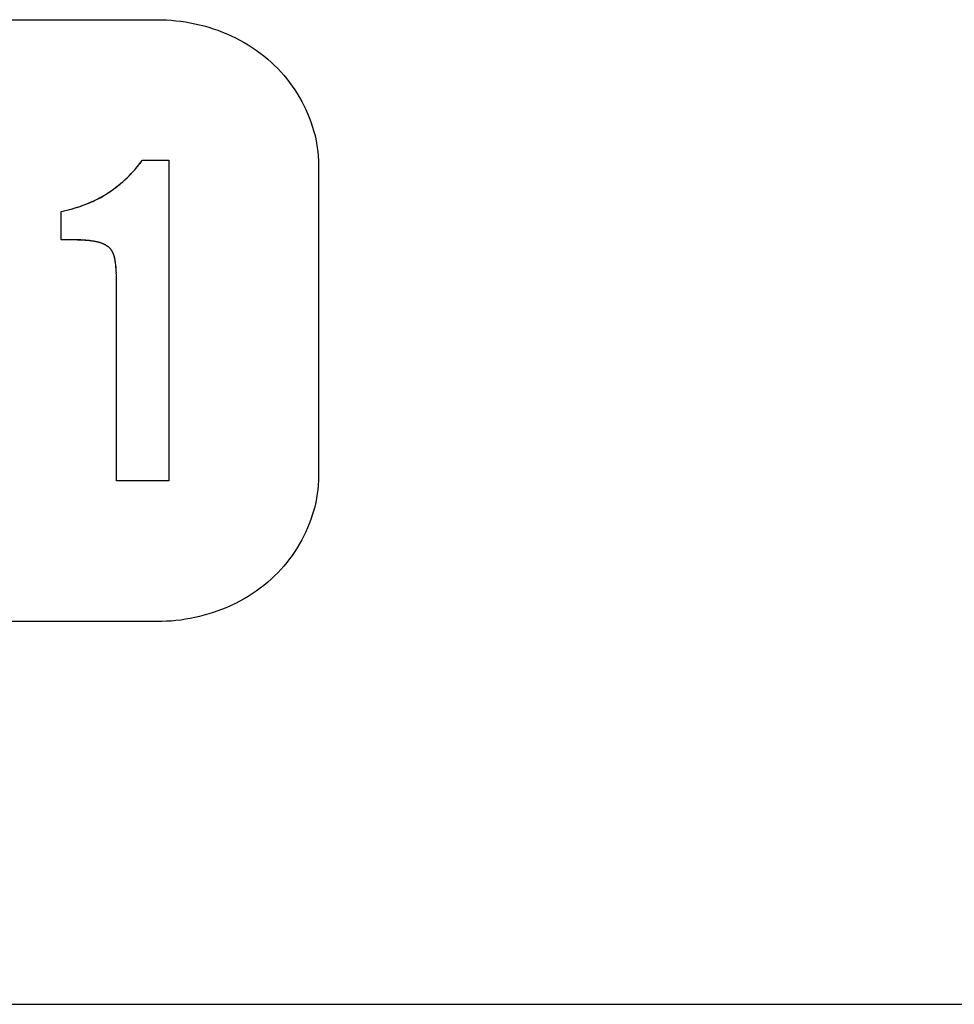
# Model space of a CAD drawing. Header units: millimetres. Extents: x 0 to 1682, y 0 to 1188.
# Tile 44 of 73: x 1239.19 to 1245.15, y 631.08 to 637.35. Entities that reach past the tile are written whole.
import ezdxf

# ---------------------------------------------------------------- set-up
doc = ezdxf.new("R2010")
doc.units = ezdxf.units.MM
doc.header["$LTSCALE"] = 92.51
doc.layers.add('PROCESSING_MODULE_COVER-SHAPE', color=7, linetype='CONTINUOUS')

msp = doc.modelspace()

# ---------------------------------------------------------------- linework, layer by layer
at = {"layer": 'PROCESSING_MODULE_COVER-SHAPE', "color": 7, "linetype": 'Continuous'}
for p, q in [((1234.585392, 637.353809), (1240.063442, 637.353809)), ((1239.954406, 636.437599), (1239.961966, 636.447372)), ((1239.969391, 636.457222), (1240.13889, 636.457222)), ((1240.13889, 636.457222), (1240.13889, 634.412212)), ((1241.093182, 636.427078), (1241.093182, 634.442012)), ((1239.733816, 636.2384), (1239.744879, 636.245387)), ((1239.452626, 635.949415), (1239.452626, 636.130627)), ((1239.465417, 636.133384), (1239.478199, 636.136302)), ((1239.675869, 635.937702), (1239.670373, 635.93876)), ((1239.681466, 635.936406), (1239.678664, 635.937069)), ((1239.687083, 635.934987), (1239.684273, 635.935712)), ((1239.697836, 635.932061), (1239.689895, 635.934229)), ((1239.695513, 635.932613), (1239.692705, 635.933438)), ((1239.70326, 635.930385), (1239.695513, 635.932613)), ((1239.701114, 635.930859), (1239.698317, 635.931754)), ((1239.76558, 635.892958), (1239.760356, 635.89872)), ((1239.767508, 635.890848), (1239.76558, 635.892958)), ((1239.771013, 635.886101), (1239.769294, 635.888497)), ((1239.774261, 635.88118), (1239.772668, 635.883662)), ((1239.777261, 635.876098), (1239.775791, 635.878659)), ((1239.780026, 635.870869), (1239.778673, 635.873501)), ((1239.787997, 635.851593), (1239.78701, 635.854426)), ((1239.789831, 635.845863), (1239.788937, 635.848738)), ((1239.791487, 635.840057), (1239.79068, 635.842968)), ((1239.796038, 635.819341), (1239.795495, 635.822325)), ((1239.798288, 635.804396), (1239.797895, 635.807382)), ((1239.799615, 635.79251), (1239.799317, 635.795469)), ((1239.80102, 635.777144), (1239.799615, 635.79251)), ((1239.802542, 635.760785), (1239.80102, 635.777144)), ((1239.802622, 635.752241), (1239.801918, 635.764702)), ((1239.803614, 635.739124), (1239.802622, 635.752241)), ((1239.803327, 635.74635), (1239.802972, 635.753571)), ((1239.803596, 635.727292), (1239.80317, 635.739769)), ((1239.804148, 635.717423), (1239.804016, 635.72466)), ((1239.804315, 635.702947), (1239.804148, 635.717423)), ((1239.804669, 635.643896), (1239.804315, 635.702947)), ((1239.804715, 634.412212), (1239.804685, 635.650747)), ((1240.13889, 634.412212), (1239.804715, 634.412212)), ((1240.063442, 633.515626), (1234.585392, 633.515626)), ((1138.234153, 631.075036), (1297.814601, 631.075036))]:
    msp.add_line(p, q, dxfattribs=at)
for points in [[(1240.063442, 637.353809), (1240.093386, 637.353408), (1240.123414, 637.352205), (1240.153497, 637.350199), (1240.183603, 637.34739), (1240.213705, 637.343779), (1240.243771, 637.339365), (1240.273772, 637.334147), (1240.303677, 637.328126), (1240.333458, 637.321302), (1240.363083, 637.313674), (1240.392524, 637.305241), (1240.421749, 637.296005), (1240.45073, 637.285965), (1240.479437, 637.27512), (1240.507839, 637.26347), (1240.535906, 637.251015), (1240.563609, 637.237756), (1240.590918, 637.223691), (1240.617803, 637.208821), (1240.644233, 637.193145), (1240.67018, 637.176664), (1240.695613, 637.159376), (1240.720502, 637.141282), (1240.744817, 637.122383), (1240.768529, 637.102676), (1240.791607, 637.082163), (1240.81243, 637.062412), (1240.832663, 637.041994), (1240.852288, 637.02094), (1240.871286, 636.999277), (1240.889639, 636.977034), (1240.907327, 636.954241), (1240.924334, 636.930926), (1240.94064, 636.907118), (1240.956226, 636.882845), (1240.971075, 636.858137), (1240.985166, 636.833022), (1240.998484, 636.807529), (1241.011007, 636.781688), (1241.022719, 636.755525), (1241.0336, 636.729072), (1241.043632, 636.702355), (1241.052796, 636.675405), (1241.061075, 636.648249), (1241.068449, 636.620918), (1241.074899, 636.593438), (1241.080409, 636.56584), (1241.084958, 636.538152), (1241.088528, 636.510403), (1241.091101, 636.482622), (1241.092659, 636.454837), (1241.093182, 636.427078)], [(1239.722613, 636.23162), (1239.740413, 636.242762), (1239.755795, 636.252584), (1239.771205, 636.262973), (1239.786354, 636.273742), (1239.801239, 636.28488), (1239.815856, 636.296372), (1239.830205, 636.308205), (1239.84428, 636.320368), (1239.85808, 636.332846), (1239.871601, 636.345627), (1239.88484, 636.358697), (1239.897796, 636.372045), (1239.910463, 636.385657), (1239.922841, 636.39952), (1239.934926, 636.413621), (1239.946714, 636.427947), (1239.958204, 636.442485), (1239.969391, 636.457222)], [(1239.930925, 636.408805), (1239.938884, 636.418311), (1239.946712, 636.427911)], [(1239.88044, 636.354013), (1239.889174, 636.362853), (1239.897781, 636.371817)], [(1239.906261, 636.380898), (1239.914612, 636.390094), (1239.922833, 636.399398)], [(1239.815833, 636.296006), (1239.825428, 636.303843), (1239.834902, 636.311838)], [(1239.853487, 636.328283), (1239.862596, 636.336723), (1239.87158, 636.345302)], [(1239.575582, 636.164683), (1239.592784, 636.170893), (1239.609859, 636.177449), (1239.626794, 636.184355), (1239.643577, 636.191614), (1239.660197, 636.199229), (1239.676641, 636.207203), (1239.692897, 636.21554), (1239.708952, 636.224244), (1239.724795, 636.233316)], [(1239.591806, 636.170127), (1239.604162, 636.174766), (1239.616444, 636.179589), (1239.628644, 636.184597), (1239.640757, 636.189794), (1239.652777, 636.195181), (1239.664698, 636.20076), (1239.676514, 636.206535), (1239.68822, 636.212505), (1239.699809, 636.218675), (1239.711275, 636.225046), (1239.722613, 636.23162)], [(1239.744879, 636.245387), (1239.766091, 636.259367), (1239.776272, 636.266339)], [(1239.786338, 636.273494), (1239.796287, 636.280826), (1239.80612, 636.288332)], [(1239.540845, 636.153288), (1239.558265, 636.158816), (1239.579381, 636.165671)], [(1239.452626, 636.130627), (1239.470379, 636.134507), (1239.490964, 636.139382)], [(1239.488089, 636.138709), (1239.505745, 636.143238), (1239.523334, 636.148097), (1239.541749, 636.153369)], [(1239.503708, 636.142626), (1239.516424, 636.146038), (1239.529106, 636.149618)], [(1239.541749, 636.153369), (1239.554346, 636.157294), (1239.566892, 636.161393)], [(1239.670373, 635.93876), (1239.653523, 635.942024), (1239.642415, 635.943721), (1239.631345, 635.945143), (1239.620306, 635.946312), (1239.609294, 635.947253), (1239.598302, 635.947989), (1239.587327, 635.948546), (1239.576363, 635.948947), (1239.565404, 635.949216), (1239.554446, 635.949377), (1239.543483, 635.949455), (1239.452626, 635.949415)], [(1239.66486, 635.939728), (1239.659333, 635.940614), (1239.653793, 635.941428), (1239.648244, 635.942178), (1239.642688, 635.942875), (1239.63319, 635.943958), (1239.623679, 635.944917), (1239.614157, 635.945758), (1239.604625, 635.946491), (1239.595085, 635.947121), (1239.585538, 635.947656), (1239.575985, 635.948103), (1239.566426, 635.948471), (1239.556864, 635.948765), (1239.547299, 635.948995), (1239.537733, 635.949165), (1239.528167, 635.949286), (1239.509039, 635.949403)], [(1239.692372, 635.933623), (1239.68688, 635.935079), (1239.681375, 635.936436), (1239.675869, 635.937702), (1239.664672, 635.940025)], [(1239.756453, 635.902337), (1239.752351, 635.905752), (1239.748062, 635.908971), (1239.7436, 635.912002), (1239.738978, 635.914854), (1239.734209, 635.917532), (1239.729307, 635.920044), (1239.724285, 635.922399), (1239.719156, 635.924603), (1239.713933, 635.926664), (1239.70863, 635.928589), (1239.701114, 635.930859)], [(1239.759466, 635.898964), (1239.757323, 635.900862), (1239.755132, 635.902708), (1239.752894, 635.904503), (1239.750611, 635.906248), (1239.748285, 635.907944), (1239.745917, 635.909592), (1239.743509, 635.911192), (1239.741064, 635.912744), (1239.738582, 635.914251), (1239.736067, 635.915711), (1239.73352, 635.917127), (1239.730942, 635.918498), (1239.728336, 635.919826), (1239.725703, 635.921111), (1239.723045, 635.922353), (1239.720364, 635.923554), (1239.717663, 635.924715), (1239.714942, 635.925835), (1239.712204, 635.926916), (1239.70945, 635.927958), (1239.706682, 635.928962), (1239.703903, 635.929929)], [(1239.763596, 635.895013), (1239.761557, 635.897015), (1239.756453, 635.902337)], [(1239.778702, 635.873424), (1239.776203, 635.878019), (1239.773511, 635.882469), (1239.770616, 635.886752), (1239.767508, 635.890848), (1239.764045, 635.894893)], [(1239.785975, 635.857235), (1239.78489, 635.860019), (1239.783754, 635.862776), (1239.782565, 635.865505), (1239.781323, 635.868203), (1239.778702, 635.873424)], [(1239.78701, 635.854426), (1239.785126, 635.858972), (1239.783154, 635.863879), (1239.781015, 635.868703)], [(1239.799079, 635.797074), (1239.798143, 635.804569), (1239.797061, 635.812046), (1239.795809, 635.819498), (1239.794362, 635.826923), (1239.792696, 635.834316), (1239.790786, 635.841673), (1239.78861, 635.84899), (1239.786942, 635.854002)], [(1239.79492, 635.825304), (1239.794309, 635.828275), (1239.793661, 635.831238), (1239.792976, 635.83419), (1239.792251, 635.837131)], [(1239.797474, 635.810372), (1239.797026, 635.813362), (1239.796547, 635.816353)], [(1239.799892, 635.789562), (1239.798998, 635.798437), (1239.798655, 635.801413)], [(1239.802027, 635.767993), (1239.801419, 635.775192), (1239.80071, 635.782382), (1239.799892, 635.789562)], [(1239.804542, 635.67626), (1239.804206, 635.701775), (1239.803841, 635.731894)], [(1241.093182, 634.442012), (1241.092659, 634.414249), (1241.091102, 634.38646), (1241.08853, 634.358674), (1241.084961, 634.33092), (1241.080413, 634.303226), (1241.074905, 634.275621), (1241.068456, 634.248135), (1241.061084, 634.220796), (1241.052808, 634.193634), (1241.043645, 634.166677), (1241.033615, 634.139953), (1241.022735, 634.113493), (1241.011025, 634.087324), (1240.998503, 634.061476), (1240.985187, 634.035978), (1240.971095, 634.010858), (1240.956247, 633.986146), (1240.940661, 633.96187), (1240.924355, 633.93806), (1240.907347, 633.914743), (1240.889657, 633.89195), (1240.871302, 633.869709), (1240.852301, 633.848048), (1240.832672, 633.826997), (1240.812435, 633.806585), (1240.791607, 633.786841), (1240.768529, 633.766343), (1240.744818, 633.746654), (1240.720502, 633.727772), (1240.695612, 633.709698), (1240.670179, 633.692431), (1240.644231, 633.67597), (1240.617798, 633.660316), (1240.590912, 633.645467), (1240.563601, 633.631424), (1240.535896, 633.618187), (1240.507827, 633.605755), (1240.479423, 633.594127), (1240.450715, 633.583303), (1240.421732, 633.573283), (1240.392505, 633.564067), (1240.363063, 633.555654), (1240.333437, 633.548044), (1240.303657, 633.541237), (1240.273751, 633.535231), (1240.243751, 633.530028), (1240.213687, 633.525626), (1240.183587, 633.522025), (1240.153483, 633.519225), (1240.123404, 633.517225), (1240.093381, 633.516025), (1240.063442, 633.515626)]]:
    msp.add_lwpolyline(points, dxfattribs=at)

doc.saveas('drawing.dxf')
